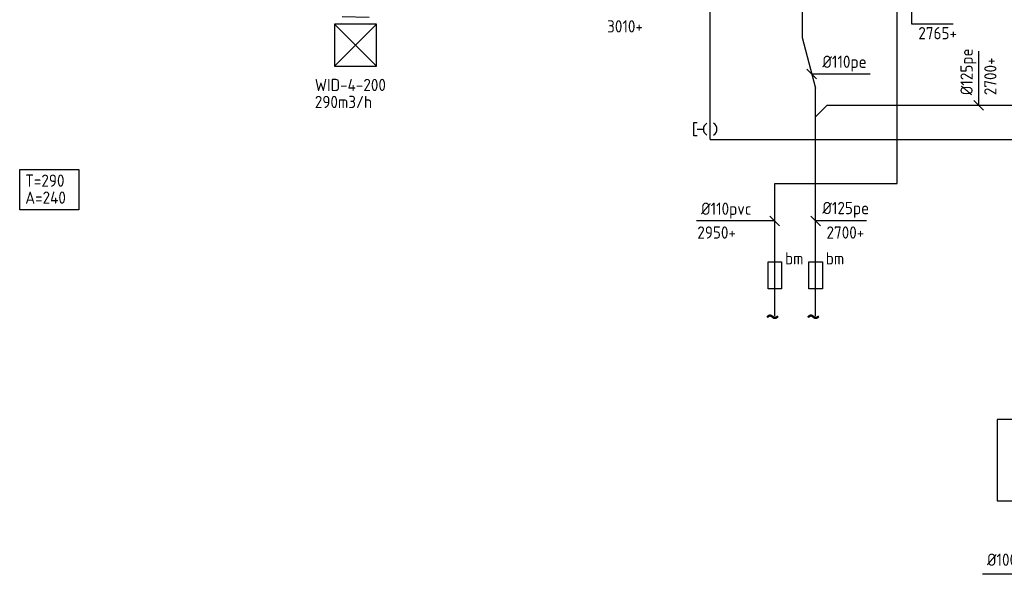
# Model space of a CAD drawing. Header units: millimetres. Extents: x 83336 to 140913, y 137697 to 176199.
# Tile 1 of 45: x 86348 to 93588, y 142326 to 146405. Entities that reach past the tile are written whole.
import ezdxf
from ezdxf.enums import TextEntityAlignment as Align

# ---------------------------------------------------------------- set-up
doc = ezdxf.new("R2010")
doc.units = ezdxf.units.MM
doc.header["$LTSCALE"] = 50
doc.layers.get('0').update_dxf_attribs({"linetype": 'CONTINUOUS'})
for name, color, linetype in [('0T_BIJSCHRIFT', 7, 'CONTINUOUS'), ('WL520000_VWA', 4, 'CONTINUOUS'), ('WL522---_ONTL', 4, 'CONTINUOUS'), ('WL5420--_PERSL', 1, 'CONTINUOUS'), ('WL5771--_T_FLEX-C', 2, 'CONTINUOUS'), ('WL5771--_T_ORNAMENT-C', 2, 'CONTINUOUS'), ('WL5772--_R_ORNAMENT-C', 2, 'CONTINUOUS'), ('WM520---_MATEN-B', 1, 'CONTINUOUS'), ('WM570---_T_MATEN-B', 1, 'CONTINUOUS'), ('WM5771--_T_MATEN-B', 1, 'CONTINUOUS'), ('WT5771--_BIJSCHRIFT', 7, 'CONTINUOUS')]:
    doc.layers.add(name, color=color, linetype=linetype)
doc.styles.add('LZ-MAATVOEREN', font='simplex.shx')
doc.styles.add('MAATVOERING', font='iso.shx')
doc.styles.add('NORTXT', font='isocp.shx')
doc.styles.add('Smalschuin', font='isocp.shx')

# ---------------------------------------------------------------- blocks, each defined once
blk = doc.blocks.new('BO1_WZ')
for start, end in [(30, 150), (210, 330)]:
    blk.add_arc((0, 0), 0.5, start, end)
at = {"invisible_edges": 15}
blk.add_3dface([(-0.01, 0.49), (-0.01, -0.49), (0.01, -0.49), (0.01, 0.49)], dxfattribs=at)
blk = doc.blocks.new('MVLINE')
blk.add_line((35.4, -35.4), (-35.4, 35.4))
blk = doc.blocks.new('ORN_T_4')
for p, q in [((0.5, 0.5), (-0.5, -0.5)), ((0.5, -0.5), (-0.5, 0.5))]:
    blk.add_line(p, q)
blk.add_lwpolyline([(-0.5, 0.5), (-0.5, -0.5), (0.5, -0.5), (0.5, 0.5)], close=True)
at = {"color": 1, "style": 'LZ-MAATVOEREN', "flags": 9}
for tag, p in [('ROS_TYPE', (0.633, 0.683)), ('ROS_M3H', (0.633, 0.483)), ('ROS_ZIJDE', (0.633, 0.283)), ('ROS_STAT', (0.633, 0.083))]:
    blk.add_attdef(tag, p, '', height=0.125, dxfattribs=at)
blk = doc.blocks.new('FLLINE200')
blk.add_line((0, -100), (0, 100))
blk = doc.blocks.new('OEX2000084100')
for p, rotation in [((-209.8, -8.6), 9.488499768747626), ((-157.6, -2.9), 3.791741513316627), ((-105.1, -0.7), 1.270436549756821), ((-52.5, -0.1), 0.2502523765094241), ((0, 0), 0.2502523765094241), ((-304.4, -50.4), 44.70031044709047), ((-260.5, -22.2), 22.11862026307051), ((-333.7, -93.7), 65.49177476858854), ((-350.1, -143.5), 76.59594412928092), ((-359.6, -195.2), 82.10029981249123), ((-365.3, -247.4), 85.02630741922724), ((-371.6, -352.4), 87.64031854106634), ((-369.1, -299.9), 86.67854777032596), ((-373.5, -404.9), 88.19868367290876), ((-375, -457.4), 88.50763231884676), ((-377.5, -562.5), 88.65570604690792), ((-376.3, -510), 88.65570604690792)]:
    blk.add_blockref('FLLINE200', p, dxfattribs=dict(rotation=rotation))
blk = doc.blocks.new('ORN_A_')
blk.add_lwpolyline([(-0.5, 0.5), (-0.5, -0.5), (0.5, -0.5), (0.5, 0.5)], close=True)
at = {"color": 1, "style": 'LZ-MAATVOEREN', "flags": 9}
for tag, p in [('ROS_TYPE', (0.633, 0.683)), ('ROS_M3H', (0.633, 0.483)), ('ROS_ZIJDE', (0.633, 0.283)), ('ROS_STAT', (0.633, 0.083))]:
    blk.add_attdef(tag, p, '', height=0.125, dxfattribs=at)

msp = doc.modelspace()

# ---------------------------------------------------------------- linework, layer by layer
for p, q in [((91850, 144425), (91850, 144625)), ((91850, 144625), (91950, 144625)), ((91950, 144625), (91950, 144425)), ((92150, 144625), (92250, 144625)), ((92150, 144425), (92150, 144625)), ((92250, 144625), (92250, 144425)), ((91950, 144425), (91850, 144425)), ((92250, 144425), (92150, 144425))]:
    msp.add_line(p, q)
at = {"layer": 'WL520000_VWA'}
for p, q in [((92100, 149690), (92100, 146275)), ((92100, 146275), (92200, 145901.79492)), ((92200, 145675), (92200, 145901.79492)), ((92200, 145692), (92283, 145775)), ((94020, 145775), (92283, 145775)), ((92200, 144225), (92200, 145675))]:
    msp.add_line(p, q, dxfattribs=at)
at = {"layer": 'WL522---_ONTL'}
for p, q in [((92800, 145200), (92800, 146860)), ((91900, 144225), (91900, 145200)), ((91900, 145200), (92800, 145200))]:
    msp.add_line(p, q, dxfattribs=at)
at = {"layer": 'WL5420--_PERSL'}
for p, q in [((91425, 145600), (91425, 152275.3125)), ((91305.29734, 145550), (91305.29734, 145650)), ((91305.29734, 145650), (91330.29734, 145650)), ((91330.29734, 145600), (91375, 145600)), ((91425, 145525), (91425, 145600)), ((91330.29734, 145550), (91305.29734, 145550)), ((91425, 145525), (93876.66667, 145525))]:
    msp.add_line(p, q, dxfattribs=at)
at = {"layer": 'WL5771--_T_ORNAMENT-C'}
msp.add_lwpolyline([(86347.89966, 145303.67464), (86782.55649, 145303.67464), (86782.55649, 145008.09297), (86347.89966, 145008.09297)], close=True, dxfattribs=at)
at = {"layer": 'WM520---_MATEN-B'}
for points in [[(93400, 145775), (93400, 145800), (93400, 146175)], [(92172.09936, 146005.92151), (92222.09936, 146005.92151), (92600, 146005.92151)], [(91900, 144925), (91750, 144925), (91325, 144925)], [(92575, 144925), (92515.39725, 144925), (92200, 144925)]]:
    msp.add_lwpolyline(points, dxfattribs=at)
at = {"layer": 'WM570---_T_MATEN-B'}
msp.add_lwpolyline([(92905.29734, 146650), (92905.29734, 146373.67633), (93212.65726, 146373.67633)], dxfattribs=at)
at = {"layer": 'WM5771--_T_MATEN-B'}
msp.add_lwpolyline([(93834.09761, 142326.20059), (93731.52789, 142326.20059), (93426.41797, 142326.20059)], dxfattribs=at)

# ---------------------------------------------------------------- block references
at = {"layer": 'WL5420--_PERSL', "xscale": 100, "yscale": 100, "zscale": 100, "rotation": 90}
msp.add_blockref('BO1_WZ', (91425, 145600), dxfattribs=at)
at = {"layer": 'WL5771--_T_FLEX-C'}
msp.add_blockref('OEX2000084100', (89195, 146934.99996), dxfattribs=at)
at = {"layer": 'WL5771--_T_ORNAMENT-C', "xscale": 310, "yscale": 310, "zscale": 310}
msp.add_blockref('ORN_T_4', (88817.5, 146217.5), dxfattribs=at)
at = {"layer": 'WL5772--_R_ORNAMENT-C', "xscale": 600, "yscale": 600, "zscale": 600}
msp.add_blockref('ORN_A_', (93834.09761, 143165.5), dxfattribs=at)
at = {"layer": 'WM520---_MATEN-B'}
for p in [(92172.09936, 146005.92151), (93400, 145775), (91900, 144925), (92200, 144925)]:
    msp.add_blockref('MVLINE', p, dxfattribs=at)

# ---------------------------------------------------------------- texts
at = {"layer": '0T_BIJSCHRIFT', "color": 1, "style": 'MAATVOERING'}
for p in [(91975, 144650), (92275, 144650)]:
    msp.add_text('bm', height=90, dxfattribs=at).set_placement(p, align=Align.MIDDLE_LEFT)
at = {"layer": 'WL520000_VWA', "style": 'MAATVOERING'}
msp.add_text('~', height=180, rotation=180, dxfattribs=at).set_placement((92238.52406, 144225.14302), align=Align.MIDDLE_LEFT)
at = {"layer": 'WL522---_ONTL', "style": 'MAATVOERING'}
msp.add_text('~', height=180, rotation=180, dxfattribs=at).set_placement((91938.52406, 144225.14302), align=Align.MIDDLE_LEFT)
at = {"layer": 'WM520---_MATEN-B', "color": 1, "style": 'MAATVOERING'}
for s, p in [('%%c125pe', (93355, 145850)), ('2700+', (93530, 145850))]:
    msp.add_text(s, height=90, rotation=90, dxfattribs=at).set_placement(p)
for s, p in [('%%c110pe', (92250, 146050.92151)), ('%%c125pe', (92250, 144975))]:
    msp.add_text(s, height=90, dxfattribs=at).set_placement(p)
for s, p in [('%%c110pvc', (91727.5, 144970)), ('2950+', (91614.28571, 144795)), ('2700+', (92557.85714, 144795))]:
    msp.add_text(s, height=90, dxfattribs=at).set_placement(p, align=Align.RIGHT)
at = {"layer": 'WM570---_T_MATEN-B', "color": 1, "style": 'NORTXT'}
msp.add_text('3010+', height=90, dxfattribs=at).set_placement((90930.29734, 146311.17633), align=Align.RIGHT)
msp.add_text('2765+', height=90, dxfattribs=at).set_placement((92955.29734, 146261.17633))
at = {"layer": 'WM5771--_T_MATEN-B', "style": 'NORTXT'}
msp.add_text('%%c100', height=90, dxfattribs=at).set_placement((93681.52789, 142388.70059), align=Align.RIGHT)
at = {"layer": 'WT5771--_BIJSCHRIFT', "color": 1, "style": 'Smalschuin'}
for s, p in [('WID-4-200', (88517.87904, 145925.38306)), ('290m3/h', (88517.87904, 145800.38306)), ('T=290', (86388.61957, 145221.62721)), ('A=240', (86388.61957, 145096.62721))]:
    msp.add_text(s, height=90, dxfattribs=at).set_placement(p, align=Align.MIDDLE_LEFT)

doc.saveas('drawing.dxf')
